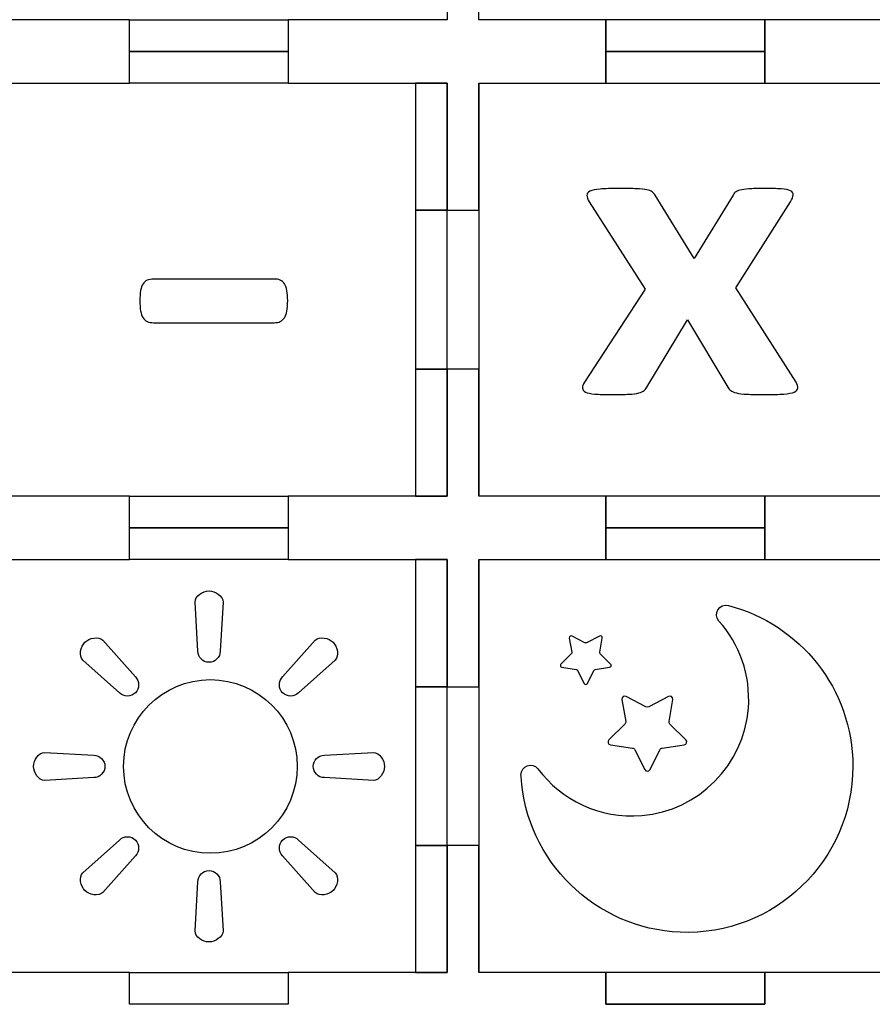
# Model space of a CAD drawing. Header units: millimetres. Extents: x -429 to 420, y -314 to 480.
# Tile 104 of 143: x 48 to 128, y 115 to 208. Entities that reach past the tile are written whole.
import ezdxf

# ---------------------------------------------------------------- set-up
doc = ezdxf.new("R2010")
doc.units = ezdxf.units.MM
doc.header["$MEASUREMENT"] = 0
doc.layers.add('Layer 1', color=7, linetype='Continuous')

msp = doc.modelspace()

# ---------------------------------------------------------------- linework, layer by layer
at = {"layer": 'Layer 1', "color": 114}
for points in [[(103.013, 204.566), (118.013, 204.566), (118.013, 207.566), (103.013, 207.566), (103.013, 204.566)], [(103.013, 201.5661), (118.013, 201.5661), (118.013, 204.5661), (103.013, 204.5661), (103.013, 201.5661)], [(85.0129, 189.5662), (88.0129, 189.5662), (88.0129, 201.566), (85.0129, 201.566), (85.0129, 189.5662)], [(85.0129, 162.5663), (88.0129, 162.5663), (88.0129, 174.5661), (85.0129, 174.5661), (85.0129, 162.5663)], [(103.013, 159.5662), (118.013, 159.5662), (118.013, 162.5662), (103.013, 162.5662), (103.013, 159.5662)], [(103.013, 156.5661), (118.013, 156.5661), (118.013, 159.5661), (103.013, 159.5661), (103.013, 156.5661)], [(85.0129, 144.5664), (88.0129, 144.5664), (88.0129, 156.5662), (85.0129, 156.5662), (85.0129, 144.5664)], [(85.0129, 117.5662), (88.0129, 117.5662), (88.0129, 129.566), (85.0129, 129.566), (85.0129, 117.5662)], [(103.013, 114.5661), (118.013, 114.5661), (118.013, 117.5661), (103.013, 117.5661), (103.013, 114.5661)]]:
    msp.add_lwpolyline(points, close=True, dxfattribs=at)
msp.add_ellipse((65.6535, 137.0363), major_axis=(0, 8.2021), ratio=1, dxfattribs=at)
at = {"layer": 'Layer 1', "color": 7, "lineweight": 25}
for points, knots in [([(88.0129, 234.5663), (88.0129, 234.5663), (88.0129, 246.5662), (88.0129, 246.5662), (88.0129, 246.5662), (88.0129, 246.5662), (76.3424, 246.5662), (76.3424, 246.5662), (76.3424, 246.5662), (76.3424, 246.5662), (73.0129, 246.5662), (73.0129, 246.5662), (73.0129, 246.5662), (73.0129, 246.5662), (73.0129, 249.5663), (73.0129, 249.5663), (73.0129, 249.5663), (73.0129, 249.5663), (73.0129, 249.5663), (73.0129, 249.5663), (73.0129, 249.5663), (73.0129, 249.5663), (58.0129, 249.5663), (58.0129, 249.5663), (58.0129, 249.5663), (58.0129, 249.5663), (58.0129, 249.5663), (58.0129, 249.5663), (58.0129, 249.5663), (58.0129, 249.5663), (58.0129, 246.5662), (58.0129, 246.5662), (58.0129, 246.5662), (58.0129, 246.5662), (54.6127, 246.5662), (54.6127, 246.5662), (54.6127, 246.5662), (54.6127, 246.5662), (43.0129, 246.5662), (43.0129, 246.5662), (43.0129, 246.5662), (43.0129, 246.5662), (43.0129, 234.5663), (43.0129, 234.5663), (43.0129, 234.5663), (43.0129, 234.5663), (46.013, 234.5663), (46.013, 234.5663), (46.013, 234.5663), (46.013, 234.5663), (46.013, 219.5662), (46.013, 219.5662), (46.013, 219.5662), (46.013, 219.5662), (43.0129, 219.5662), (43.0129, 219.5662), (43.0129, 219.5662), (43.0129, 219.5662), (43.0129, 207.5661), (43.0129, 207.5661), (43.0129, 207.5661), (43.0129, 207.5661), (54.6127, 207.5661), (54.6127, 207.5661), (54.6127, 207.5661), (54.6127, 207.5661), (58.0129, 207.5661), (58.0129, 207.5661), (58.0129, 207.5661), (58.0129, 207.5661), (58.0129, 204.5662), (58.0129, 204.5662), (58.0129, 204.5662), (58.0129, 204.5662), (58.0129, 204.5662), (58.0129, 204.5662), (58.0129, 204.5662), (58.0129, 204.5662), (73.0129, 204.5662), (73.0129, 204.5662), (73.0129, 204.5662), (73.0129, 204.5662), (73.0129, 204.5662), (73.0129, 204.5662), (73.0129, 204.5662), (73.0129, 204.5662), (73.0129, 207.5661), (73.0129, 207.5661), (73.0129, 207.5661), (73.0129, 207.5661), (76.3424, 207.5661), (76.3424, 207.5661), (76.3424, 207.5661), (76.3424, 207.5661), (88.0129, 207.5661), (88.0129, 207.5661), (88.0129, 207.5661), (88.0129, 207.5661), (88.0129, 219.5662), (88.0129, 219.5662), (88.0129, 219.5662), (88.0129, 219.5662), (85.0128, 219.5662), (85.0128, 219.5662), (85.0128, 219.5662), (85.0128, 219.5662), (85.0128, 234.5663), (85.0128, 234.5663), (85.0128, 234.5663), (85.0128, 234.5663), (88.0129, 234.5663), (88.0129, 234.5663)], [0, 0, 0, 0, 0.0344828, 0.0344828, 0.0344828, 0.0344828, 0.0689655, 0.0689655, 0.0689655, 0.0689655, 0.1034483, 0.1034483, 0.1034483, 0.1034483, 0.137931, 0.137931, 0.137931, 0.137931, 0.1724138, 0.1724138, 0.1724138, 0.1724138, 0.2068966, 0.2068966, 0.2068966, 0.2068966, 0.2413793, 0.2413793, 0.2413793, 0.2413793, 0.2758621, 0.2758621, 0.2758621, 0.2758621, 0.3103448, 0.3103448, 0.3103448, 0.3103448, 0.3448276, 0.3448276, 0.3448276, 0.3448276, 0.3793103, 0.3793103, 0.3793103, 0.3793103, 0.4137931, 0.4137931, 0.4137931, 0.4137931, 0.4482759, 0.4482759, 0.4482759, 0.4482759, 0.4827586, 0.4827586, 0.4827586, 0.4827586, 0.5172414, 0.5172414, 0.5172414, 0.5172414, 0.5517241, 0.5517241, 0.5517241, 0.5517241, 0.5862069, 0.5862069, 0.5862069, 0.5862069, 0.6206897, 0.6206897, 0.6206897, 0.6206897, 0.6551724, 0.6551724, 0.6551724, 0.6551724, 0.6896552, 0.6896552, 0.6896552, 0.6896552, 0.7241379, 0.7241379, 0.7241379, 0.7241379, 0.7586207, 0.7586207, 0.7586207, 0.7586207, 0.7931034, 0.7931034, 0.7931034, 0.7931034, 0.8275862, 0.8275862, 0.8275862, 0.8275862, 0.862069, 0.862069, 0.862069, 0.862069, 0.8965517, 0.8965517, 0.8965517, 0.8965517, 0.9310345, 0.9310345, 0.9310345, 0.9310345, 1, 1, 1, 1]), ([(130.0129, 246.5662), (130.0129, 246.5662), (118.013, 246.5662), (118.013, 246.5662), (118.013, 246.5662), (118.013, 246.5662), (118.013, 249.5663), (118.013, 249.5663), (118.013, 249.5663), (118.013, 249.5663), (103.013, 249.5663), (103.013, 249.5663), (103.013, 249.5663), (103.013, 249.5663), (103.013, 246.5662), (103.013, 246.5662), (103.013, 246.5662), (103.013, 246.5662), (91.0128, 246.5662), (91.0128, 246.5662), (91.0128, 246.5662), (91.0128, 246.5662), (91.0128, 234.5663), (91.0128, 234.5663), (91.0128, 234.5663), (91.0128, 234.5663), (88.0129, 234.5663), (88.0129, 234.5663), (88.0129, 234.5663), (88.0129, 234.5663), (88.0129, 219.5662), (88.0129, 219.5662), (88.0129, 219.5662), (88.0129, 219.5662), (91.0128, 219.5662), (91.0128, 219.5662), (91.0128, 219.5662), (91.0128, 219.5662), (91.0128, 207.5661), (91.0128, 207.5661), (91.0128, 207.5661), (91.0128, 207.5661), (103.013, 207.5661), (103.013, 207.5661), (103.013, 207.5661), (103.013, 207.5661), (103.013, 204.5662), (103.013, 204.5662), (103.013, 204.5662), (103.013, 204.5662), (118.013, 204.5662), (118.013, 204.5662), (118.013, 204.5662), (118.013, 204.5662), (118.013, 207.5661), (118.013, 207.5661), (118.013, 207.5661), (118.013, 207.5661), (130.0129, 207.5661), (130.0129, 207.5661), (130.0129, 207.5661), (130.0129, 207.5661), (130.0129, 219.5662), (130.0129, 219.5662), (130.0129, 219.5662), (130.0129, 219.5662), (133.0127, 219.5662), (133.0127, 219.5662), (133.0127, 219.5662), (133.0127, 219.5662), (133.0127, 234.5663), (133.0127, 234.5663), (133.0127, 234.5663), (133.0127, 234.5663), (130.0129, 234.5663), (130.0129, 234.5663), (130.0129, 234.5663), (130.0129, 234.5663), (130.0129, 246.5662), (130.0129, 246.5662)], [0, 0, 0, 0, 0.047619, 0.047619, 0.047619, 0.047619, 0.0952381, 0.0952381, 0.0952381, 0.0952381, 0.1428571, 0.1428571, 0.1428571, 0.1428571, 0.1904762, 0.1904762, 0.1904762, 0.1904762, 0.2380952, 0.2380952, 0.2380952, 0.2380952, 0.2857143, 0.2857143, 0.2857143, 0.2857143, 0.3333333, 0.3333333, 0.3333333, 0.3333333, 0.3809524, 0.3809524, 0.3809524, 0.3809524, 0.4285714, 0.4285714, 0.4285714, 0.4285714, 0.4761905, 0.4761905, 0.4761905, 0.4761905, 0.5238095, 0.5238095, 0.5238095, 0.5238095, 0.5714286, 0.5714286, 0.5714286, 0.5714286, 0.6190476, 0.6190476, 0.6190476, 0.6190476, 0.6666667, 0.6666667, 0.6666667, 0.6666667, 0.7142857, 0.7142857, 0.7142857, 0.7142857, 0.7619048, 0.7619048, 0.7619048, 0.7619048, 0.8095238, 0.8095238, 0.8095238, 0.8095238, 0.8571429, 0.8571429, 0.8571429, 0.8571429, 0.9047619, 0.9047619, 0.9047619, 0.9047619, 1, 1, 1, 1]), ([(88.0129, 189.5662), (88.0129, 189.5662), (88.0129, 201.5661), (88.0129, 201.5661), (88.0129, 201.5661), (88.0129, 201.5661), (76.3424, 201.5661), (76.3424, 201.5661), (76.3424, 201.5661), (76.3424, 201.5661), (73.0129, 201.5661), (73.0129, 201.5661), (73.0129, 201.5661), (73.0129, 201.5661), (73.0129, 204.5662), (73.0129, 204.5662), (73.0129, 204.5662), (73.0129, 204.5662), (73.0129, 204.5662), (73.0129, 204.5662), (73.0129, 204.5662), (73.0129, 204.5662), (58.0129, 204.5662), (58.0129, 204.5662), (58.0129, 204.5662), (58.0129, 204.5662), (58.0129, 204.5662), (58.0129, 204.5662), (58.0129, 204.5662), (58.0129, 204.5662), (58.0129, 201.5661), (58.0129, 201.5661), (58.0129, 201.5661), (58.0129, 201.5661), (54.6127, 201.5661), (54.6127, 201.5661), (54.6127, 201.5661), (54.6127, 201.5661), (43.0129, 201.5661), (43.0129, 201.5661), (43.0129, 201.5661), (43.0129, 201.5661), (43.0129, 189.5662), (43.0129, 189.5662), (43.0129, 189.5662), (43.0129, 189.5662), (46.013, 189.5662), (46.013, 189.5662), (46.013, 189.5662), (46.013, 189.5662), (46.013, 174.5662), (46.013, 174.5662), (46.013, 174.5662), (46.013, 174.5662), (43.0129, 174.5662), (43.0129, 174.5662), (43.0129, 174.5662), (43.0129, 174.5662), (43.0129, 162.5663), (43.0129, 162.5663), (43.0129, 162.5663), (43.0129, 162.5663), (54.6127, 162.5663), (54.6127, 162.5663), (54.6127, 162.5663), (54.6127, 162.5663), (58.0129, 162.5663), (58.0129, 162.5663), (58.0129, 162.5663), (58.0129, 162.5663), (58.0129, 159.5661), (58.0129, 159.5661), (58.0129, 159.5661), (58.0129, 159.5661), (58.0129, 159.5661), (58.0129, 159.5661), (58.0129, 159.5661), (58.0129, 159.5661), (73.0129, 159.5661), (73.0129, 159.5661), (73.0129, 159.5661), (73.0129, 159.5661), (73.0129, 159.5661), (73.0129, 159.5661), (73.0129, 159.5661), (73.0129, 159.5661), (73.0129, 162.5663), (73.0129, 162.5663), (73.0129, 162.5663), (73.0129, 162.5663), (76.3424, 162.5663), (76.3424, 162.5663), (76.3424, 162.5663), (76.3424, 162.5663), (88.0129, 162.5663), (88.0129, 162.5663), (88.0129, 162.5663), (88.0129, 162.5663), (88.0129, 174.5662), (88.0129, 174.5662), (88.0129, 174.5662), (88.0129, 174.5662), (85.0128, 174.5662), (85.0128, 174.5662), (85.0128, 174.5662), (85.0128, 174.5662), (85.0128, 189.5662), (85.0128, 189.5662), (85.0128, 189.5662), (85.0128, 189.5662), (88.0129, 189.5662), (88.0129, 189.5662)], [0, 0, 0, 0, 0.0344828, 0.0344828, 0.0344828, 0.0344828, 0.0689655, 0.0689655, 0.0689655, 0.0689655, 0.1034483, 0.1034483, 0.1034483, 0.1034483, 0.137931, 0.137931, 0.137931, 0.137931, 0.1724138, 0.1724138, 0.1724138, 0.1724138, 0.2068966, 0.2068966, 0.2068966, 0.2068966, 0.2413793, 0.2413793, 0.2413793, 0.2413793, 0.2758621, 0.2758621, 0.2758621, 0.2758621, 0.3103448, 0.3103448, 0.3103448, 0.3103448, 0.3448276, 0.3448276, 0.3448276, 0.3448276, 0.3793103, 0.3793103, 0.3793103, 0.3793103, 0.4137931, 0.4137931, 0.4137931, 0.4137931, 0.4482759, 0.4482759, 0.4482759, 0.4482759, 0.4827586, 0.4827586, 0.4827586, 0.4827586, 0.5172414, 0.5172414, 0.5172414, 0.5172414, 0.5517241, 0.5517241, 0.5517241, 0.5517241, 0.5862069, 0.5862069, 0.5862069, 0.5862069, 0.6206897, 0.6206897, 0.6206897, 0.6206897, 0.6551724, 0.6551724, 0.6551724, 0.6551724, 0.6896552, 0.6896552, 0.6896552, 0.6896552, 0.7241379, 0.7241379, 0.7241379, 0.7241379, 0.7586207, 0.7586207, 0.7586207, 0.7586207, 0.7931034, 0.7931034, 0.7931034, 0.7931034, 0.8275862, 0.8275862, 0.8275862, 0.8275862, 0.862069, 0.862069, 0.862069, 0.862069, 0.8965517, 0.8965517, 0.8965517, 0.8965517, 0.9310345, 0.9310345, 0.9310345, 0.9310345, 1, 1, 1, 1]), ([(130.0129, 201.5661), (130.0129, 201.5661), (118.013, 201.5661), (118.013, 201.5661), (118.013, 201.5661), (118.013, 201.5661), (118.013, 204.5662), (118.013, 204.5662), (118.013, 204.5662), (118.013, 204.5662), (103.013, 204.5662), (103.013, 204.5662), (103.013, 204.5662), (103.013, 204.5662), (103.013, 201.5661), (103.013, 201.5661), (103.013, 201.5661), (103.013, 201.5661), (91.0128, 201.5661), (91.0128, 201.5661), (91.0128, 201.5661), (91.0128, 201.5661), (91.0128, 189.5662), (91.0128, 189.5662), (91.0128, 189.5662), (91.0128, 189.5662), (88.0129, 189.5662), (88.0129, 189.5662), (88.0129, 189.5662), (88.0129, 189.5662), (88.0129, 174.5662), (88.0129, 174.5662), (88.0129, 174.5662), (88.0129, 174.5662), (91.0128, 174.5662), (91.0128, 174.5662), (91.0128, 174.5662), (91.0128, 174.5662), (91.0128, 162.5663), (91.0128, 162.5663), (91.0128, 162.5663), (91.0128, 162.5663), (103.013, 162.5663), (103.013, 162.5663), (103.013, 162.5663), (103.013, 162.5663), (103.013, 159.5661), (103.013, 159.5661), (103.013, 159.5661), (103.013, 159.5661), (118.013, 159.5661), (118.013, 159.5661), (118.013, 159.5661), (118.013, 159.5661), (118.013, 162.5663), (118.013, 162.5663), (118.013, 162.5663), (118.013, 162.5663), (130.0129, 162.5663), (130.0129, 162.5663), (130.0129, 162.5663), (130.0129, 162.5663), (130.0129, 174.5662), (130.0129, 174.5662), (130.0129, 174.5662), (130.0129, 174.5662), (133.0127, 174.5662), (133.0127, 174.5662), (133.0127, 174.5662), (133.0127, 174.5662), (133.0127, 189.5662), (133.0127, 189.5662), (133.0127, 189.5662), (133.0127, 189.5662), (130.0129, 189.5662), (130.0129, 189.5662), (130.0129, 189.5662), (130.0129, 189.5662), (130.0129, 201.5661), (130.0129, 201.5661)], [0, 0, 0, 0, 0.047619, 0.047619, 0.047619, 0.047619, 0.0952381, 0.0952381, 0.0952381, 0.0952381, 0.1428571, 0.1428571, 0.1428571, 0.1428571, 0.1904762, 0.1904762, 0.1904762, 0.1904762, 0.2380952, 0.2380952, 0.2380952, 0.2380952, 0.2857143, 0.2857143, 0.2857143, 0.2857143, 0.3333333, 0.3333333, 0.3333333, 0.3333333, 0.3809524, 0.3809524, 0.3809524, 0.3809524, 0.4285714, 0.4285714, 0.4285714, 0.4285714, 0.4761905, 0.4761905, 0.4761905, 0.4761905, 0.5238095, 0.5238095, 0.5238095, 0.5238095, 0.5714286, 0.5714286, 0.5714286, 0.5714286, 0.6190476, 0.6190476, 0.6190476, 0.6190476, 0.6666667, 0.6666667, 0.6666667, 0.6666667, 0.7142857, 0.7142857, 0.7142857, 0.7142857, 0.7619048, 0.7619048, 0.7619048, 0.7619048, 0.8095238, 0.8095238, 0.8095238, 0.8095238, 0.8571429, 0.8571429, 0.8571429, 0.8571429, 0.9047619, 0.9047619, 0.9047619, 0.9047619, 1, 1, 1, 1]), ([(88.0129, 144.5661), (88.0129, 144.5661), (88.0129, 156.5663), (88.0129, 156.5663), (88.0129, 156.5663), (88.0129, 156.5663), (76.3424, 156.5663), (76.3424, 156.5663), (76.3424, 156.5663), (76.3424, 156.5663), (73.0129, 156.5663), (73.0129, 156.5663), (73.0129, 156.5663), (73.0129, 156.5663), (73.0129, 159.5661), (73.0129, 159.5661), (73.0129, 159.5661), (73.0129, 159.5661), (73.0129, 159.5661), (73.0129, 159.5661), (73.0129, 159.5661), (73.0129, 159.5661), (58.0129, 159.5661), (58.0129, 159.5661), (58.0129, 159.5661), (58.0129, 159.5661), (58.0129, 159.5661), (58.0129, 159.5661), (58.0129, 159.5661), (58.0129, 159.5661), (58.0129, 156.5663), (58.0129, 156.5663), (58.0129, 156.5663), (58.0129, 156.5663), (54.6127, 156.5663), (54.6127, 156.5663), (54.6127, 156.5663), (54.6127, 156.5663), (43.0129, 156.5663), (43.0129, 156.5663), (43.0129, 156.5663), (43.0129, 156.5663), (43.0129, 144.5661), (43.0129, 144.5661), (43.0129, 144.5661), (43.0129, 144.5661), (46.013, 144.5661), (46.013, 144.5661), (46.013, 144.5661), (46.013, 144.5661), (46.013, 129.5661), (46.013, 129.5661), (46.013, 129.5661), (46.013, 129.5661), (43.0129, 129.5661), (43.0129, 129.5661), (43.0129, 129.5661), (43.0129, 129.5661), (43.0129, 117.5662), (43.0129, 117.5662), (43.0129, 117.5662), (43.0129, 117.5662), (54.6127, 117.5662), (54.6127, 117.5662), (54.6127, 117.5662), (54.6127, 117.5662), (58.0129, 117.5662), (58.0129, 117.5662), (58.0129, 117.5662), (58.0129, 117.5662), (58.0129, 114.5663), (58.0129, 114.5663), (58.0129, 114.5663), (58.0129, 114.5663), (58.0129, 114.5663), (58.0129, 114.5663), (58.0129, 114.5663), (58.0129, 114.5663), (73.0129, 114.5663), (73.0129, 114.5663), (73.0129, 114.5663), (73.0129, 114.5663), (73.0129, 114.5663), (73.0129, 114.5663), (73.0129, 114.5663), (73.0129, 114.5663), (73.0129, 117.5662), (73.0129, 117.5662), (73.0129, 117.5662), (73.0129, 117.5662), (76.3424, 117.5662), (76.3424, 117.5662), (76.3424, 117.5662), (76.3424, 117.5662), (88.0129, 117.5662), (88.0129, 117.5662), (88.0129, 117.5662), (88.0129, 117.5662), (88.0129, 129.5661), (88.0129, 129.5661), (88.0129, 129.5661), (88.0129, 129.5661), (85.0128, 129.5661), (85.0128, 129.5661), (85.0128, 129.5661), (85.0128, 129.5661), (85.0128, 144.5661), (85.0128, 144.5661), (85.0128, 144.5661), (85.0128, 144.5661), (88.0129, 144.5661), (88.0129, 144.5661)], [0, 0, 0, 0, 0.0344828, 0.0344828, 0.0344828, 0.0344828, 0.0689655, 0.0689655, 0.0689655, 0.0689655, 0.1034483, 0.1034483, 0.1034483, 0.1034483, 0.137931, 0.137931, 0.137931, 0.137931, 0.1724138, 0.1724138, 0.1724138, 0.1724138, 0.2068966, 0.2068966, 0.2068966, 0.2068966, 0.2413793, 0.2413793, 0.2413793, 0.2413793, 0.2758621, 0.2758621, 0.2758621, 0.2758621, 0.3103448, 0.3103448, 0.3103448, 0.3103448, 0.3448276, 0.3448276, 0.3448276, 0.3448276, 0.3793103, 0.3793103, 0.3793103, 0.3793103, 0.4137931, 0.4137931, 0.4137931, 0.4137931, 0.4482759, 0.4482759, 0.4482759, 0.4482759, 0.4827586, 0.4827586, 0.4827586, 0.4827586, 0.5172414, 0.5172414, 0.5172414, 0.5172414, 0.5517241, 0.5517241, 0.5517241, 0.5517241, 0.5862069, 0.5862069, 0.5862069, 0.5862069, 0.6206897, 0.6206897, 0.6206897, 0.6206897, 0.6551724, 0.6551724, 0.6551724, 0.6551724, 0.6896552, 0.6896552, 0.6896552, 0.6896552, 0.7241379, 0.7241379, 0.7241379, 0.7241379, 0.7586207, 0.7586207, 0.7586207, 0.7586207, 0.7931034, 0.7931034, 0.7931034, 0.7931034, 0.8275862, 0.8275862, 0.8275862, 0.8275862, 0.862069, 0.862069, 0.862069, 0.862069, 0.8965517, 0.8965517, 0.8965517, 0.8965517, 0.9310345, 0.9310345, 0.9310345, 0.9310345, 1, 1, 1, 1]), ([(130.0129, 156.5663), (130.0129, 156.5663), (118.013, 156.5663), (118.013, 156.5663), (118.013, 156.5663), (118.013, 156.5663), (118.013, 159.5661), (118.013, 159.5661), (118.013, 159.5661), (118.013, 159.5661), (103.013, 159.5661), (103.013, 159.5661), (103.013, 159.5661), (103.013, 159.5661), (103.013, 156.5663), (103.013, 156.5663), (103.013, 156.5663), (103.013, 156.5663), (91.0128, 156.5663), (91.0128, 156.5663), (91.0128, 156.5663), (91.0128, 156.5663), (91.0128, 144.5661), (91.0128, 144.5661), (91.0128, 144.5661), (91.0128, 144.5661), (88.0129, 144.5661), (88.0129, 144.5661), (88.0129, 144.5661), (88.0129, 144.5661), (88.0129, 129.5661), (88.0129, 129.5661), (88.0129, 129.5661), (88.0129, 129.5661), (91.0128, 129.5661), (91.0128, 129.5661), (91.0128, 129.5661), (91.0128, 129.5661), (91.0128, 117.5662), (91.0128, 117.5662), (91.0128, 117.5662), (91.0128, 117.5662), (103.013, 117.5662), (103.013, 117.5662), (103.013, 117.5662), (103.013, 117.5662), (103.013, 114.5663), (103.013, 114.5663), (103.013, 114.5663), (103.013, 114.5663), (118.013, 114.5663), (118.013, 114.5663), (118.013, 114.5663), (118.013, 114.5663), (118.013, 117.5662), (118.013, 117.5662), (118.013, 117.5662), (118.013, 117.5662), (130.0129, 117.5662), (130.0129, 117.5662), (130.0129, 117.5662), (130.0129, 117.5662), (130.0129, 129.5661), (130.0129, 129.5661), (130.0129, 129.5661), (130.0129, 129.5661), (133.0127, 129.5661), (133.0127, 129.5661), (133.0127, 129.5661), (133.0127, 129.5661), (133.0127, 144.5661), (133.0127, 144.5661), (133.0127, 144.5661), (133.0127, 144.5661), (130.0129, 144.5661), (130.0129, 144.5661), (130.0129, 144.5661), (130.0129, 144.5661), (130.0129, 156.5663), (130.0129, 156.5663)], [0, 0, 0, 0, 0.047619, 0.047619, 0.047619, 0.047619, 0.0952381, 0.0952381, 0.0952381, 0.0952381, 0.1428571, 0.1428571, 0.1428571, 0.1428571, 0.1904762, 0.1904762, 0.1904762, 0.1904762, 0.2380952, 0.2380952, 0.2380952, 0.2380952, 0.2857143, 0.2857143, 0.2857143, 0.2857143, 0.3333333, 0.3333333, 0.3333333, 0.3333333, 0.3809524, 0.3809524, 0.3809524, 0.3809524, 0.4285714, 0.4285714, 0.4285714, 0.4285714, 0.4761905, 0.4761905, 0.4761905, 0.4761905, 0.5238095, 0.5238095, 0.5238095, 0.5238095, 0.5714286, 0.5714286, 0.5714286, 0.5714286, 0.6190476, 0.6190476, 0.6190476, 0.6190476, 0.6666667, 0.6666667, 0.6666667, 0.6666667, 0.7142857, 0.7142857, 0.7142857, 0.7142857, 0.7619048, 0.7619048, 0.7619048, 0.7619048, 0.8095238, 0.8095238, 0.8095238, 0.8095238, 0.8571429, 0.8571429, 0.8571429, 0.8571429, 0.9047619, 0.9047619, 0.9047619, 0.9047619, 1, 1, 1, 1])]:
    msp.add_open_spline(points, degree=3, knots=knots, dxfattribs=at)
at = {"layer": 'Layer 1', "color": 114}
for points, knots in [([(73.0129, 204.5662), (73.0129, 204.5662), (73.0129, 204.5662), (73.0129, 204.5662), (73.0129, 204.5662), (73.0129, 204.5662), (73.0129, 207.5661), (73.0129, 207.5661), (73.0129, 207.5661), (73.0129, 207.5661), (58.0129, 207.5661), (58.0129, 207.5661), (58.0129, 207.5661), (58.0129, 207.5661), (58.0129, 204.5662), (58.0129, 204.5662), (58.0129, 204.5662), (58.0129, 204.5662), (58.0129, 204.5662), (58.0129, 204.5662), (58.0129, 204.5662), (58.0129, 204.5662), (73.0129, 204.5662), (73.0129, 204.5662)], [0, 0, 0, 0, 0.1428571, 0.1428571, 0.1428571, 0.1428571, 0.2857143, 0.2857143, 0.2857143, 0.2857143, 0.4285714, 0.4285714, 0.4285714, 0.4285714, 0.5714286, 0.5714286, 0.5714286, 0.5714286, 0.7142857, 0.7142857, 0.7142857, 0.7142857, 1, 1, 1, 1]), ([(58.0129, 204.5662), (58.0129, 204.5662), (58.0129, 204.5662), (58.0129, 204.5662), (58.0129, 204.5662), (58.0129, 204.5662), (58.0129, 201.5661), (58.0129, 201.5661), (58.0129, 201.5661), (58.0129, 201.5661), (73.0129, 201.5661), (73.0129, 201.5661), (73.0129, 201.5661), (73.0129, 201.5661), (73.0129, 204.5662), (73.0129, 204.5662), (73.0129, 204.5662), (73.0129, 204.5662), (73.0129, 204.5662), (73.0129, 204.5662), (73.0129, 204.5662), (73.0129, 204.5662), (58.0129, 204.5662), (58.0129, 204.5662)], [0, 0, 0, 0, 0.1428571, 0.1428571, 0.1428571, 0.1428571, 0.2857143, 0.2857143, 0.2857143, 0.2857143, 0.4285714, 0.4285714, 0.4285714, 0.4285714, 0.5714286, 0.5714286, 0.5714286, 0.5714286, 0.7142857, 0.7142857, 0.7142857, 0.7142857, 1, 1, 1, 1]), ([(91.0128, 189.5662), (91.0128, 189.5662), (88.0129, 189.5662), (88.0129, 189.5662), (88.0129, 189.5662), (88.0129, 189.5662), (88.0129, 174.5662), (88.0129, 174.5662), (88.0129, 174.5662), (88.0129, 174.5662), (91.0128, 174.5662), (91.0128, 174.5662), (91.0128, 174.5662), (91.0128, 174.5662), (91.0128, 162.5663), (91.0128, 162.5663), (91.0128, 162.5663), (91.0128, 162.5663), (91.0131, 162.5663), (91.0131, 162.5663), (91.0131, 162.5663), (91.0131, 162.5663), (91.0131, 201.5661), (91.0131, 201.5661), (91.0131, 201.5661), (91.0131, 201.5661), (91.0128, 201.5661), (91.0128, 201.5661), (91.0128, 201.5661), (91.0128, 201.5661), (91.0128, 189.5662), (91.0128, 189.5662)], [0, 0, 0, 0, 0.1111111, 0.1111111, 0.1111111, 0.1111111, 0.2222222, 0.2222222, 0.2222222, 0.2222222, 0.3333333, 0.3333333, 0.3333333, 0.3333333, 0.4444444, 0.4444444, 0.4444444, 0.4444444, 0.5555556, 0.5555556, 0.5555556, 0.5555556, 0.6666667, 0.6666667, 0.6666667, 0.6666667, 0.7777778, 0.7777778, 0.7777778, 0.7777778, 1, 1, 1, 1]), ([(120.9705, 173.32), (121.0943, 173.093), (121.1525, 172.9062), (121.1446, 172.7593), (121.1446, 172.7593), (121.1367, 172.6122), (121.0245, 172.4921), (120.808, 172.3989), (120.808, 172.3989), (120.591, 172.3052), (120.2582, 172.242), (119.8092, 172.2087), (119.8092, 172.2087), (119.3599, 172.1754), (118.7641, 172.1587), (118.0206, 172.1587), (118.0206, 172.1587), (117.3237, 172.1587), (116.7622, 172.1688), (116.3365, 172.1886), (116.3365, 172.1886), (115.9105, 172.2087), (115.5777, 172.2489), (115.3377, 172.3087), (115.3377, 172.3087), (115.0975, 172.369), (114.9197, 172.4421), (114.8035, 172.5291), (114.8035, 172.5291), (114.6873, 172.6156), (114.5982, 172.7257), (114.5363, 172.8593), (114.5363, 172.8593), (114.5363, 172.8593), (110.7035, 179.2072), (110.7035, 179.2072), (110.7035, 179.2072), (110.7035, 179.2072), (106.871, 172.8593), (106.871, 172.8593), (106.871, 172.8593), (106.8091, 172.7257), (106.7236, 172.6156), (106.6154, 172.5291), (106.6154, 172.5291), (106.5069, 172.4421), (106.3402, 172.369), (106.1159, 172.3087), (106.1159, 172.3087), (105.8913, 172.2486), (105.5777, 172.2087), (105.175, 172.1886), (105.175, 172.1886), (104.7723, 172.1688), (104.2458, 172.1587), (103.5954, 172.1587), (103.5954, 172.1587), (102.9138, 172.1587), (102.372, 172.1754), (101.9693, 172.2087), (101.9693, 172.2087), (101.5666, 172.242), (101.2724, 172.3053), (101.0866, 172.3989), (101.0866, 172.3989), (100.9009, 172.4923), (100.8038, 172.6124), (100.7961, 172.7593), (100.7961, 172.7593), (100.7882, 172.9061), (100.8543, 173.0929), (100.9935, 173.32), (100.9935, 173.32), (100.9935, 173.32), (106.731, 182.1108), (106.731, 182.1108), (106.731, 182.1108), (106.731, 182.1108), (101.4348, 190.361), (101.4348, 190.361), (101.4348, 190.361), (101.2956, 190.6012), (101.2218, 190.8047), (101.2141, 190.9719), (101.2141, 190.9719), (101.2062, 191.1386), (101.303, 191.2688), (101.5046, 191.3624), (101.5046, 191.3624), (101.7057, 191.4558), (102.0274, 191.5225), (102.4687, 191.5627), (102.4687, 191.5627), (102.91, 191.6029), (103.5101, 191.623), (104.2689, 191.623), (104.2689, 191.623), (104.9502, 191.623), (105.496, 191.6129), (105.9064, 191.5931), (105.9064, 191.5931), (106.3165, 191.573), (106.6382, 191.5431), (106.8705, 191.5029), (106.8705, 191.5029), (107.1028, 191.4627), (107.2729, 191.3992), (107.3817, 191.3127), (107.3817, 191.3127), (107.4897, 191.2257), (107.5828, 191.1156), (107.6603, 190.9822), (107.6603, 190.9822), (107.6603, 190.9822), (111.3539, 185.0148), (111.3539, 185.0148), (111.3539, 185.0148), (111.3539, 185.0148), (115.0239, 190.9822), (115.0239, 190.9822), (115.0239, 190.9822), (115.0705, 191.0888), (115.1398, 191.1825), (115.2329, 191.2627), (115.2329, 191.2627), (115.3258, 191.3429), (115.4726, 191.4095), (115.6742, 191.463), (115.6742, 191.463), (115.8753, 191.5162), (116.1505, 191.5564), (116.4986, 191.5831), (116.4986, 191.5831), (116.8471, 191.6098), (117.3233, 191.6231), (117.9271, 191.6231), (117.9271, 191.6231), (118.6084, 191.6231), (119.1542, 191.6096), (119.5646, 191.5831), (119.5646, 191.5831), (119.9747, 191.5561), (120.2692, 191.4961), (120.4473, 191.4027), (120.4473, 191.4027), (120.6254, 191.309), (120.7106, 191.1789), (120.7029, 191.0122), (120.7029, 191.0122), (120.695, 190.845), (120.6061, 190.6283), (120.4357, 190.3613), (120.4357, 190.3613), (120.4357, 190.3613), (115.2792, 182.2516), (115.2792, 182.2516), (115.2792, 182.2516), (115.2792, 182.2516), (120.9705, 173.32), (120.9705, 173.32)], [0, 0, 0, 0, 0.0243902, 0.0243902, 0.0243902, 0.0243902, 0.0487805, 0.0487805, 0.0487805, 0.0487805, 0.0731707, 0.0731707, 0.0731707, 0.0731707, 0.097561, 0.097561, 0.097561, 0.097561, 0.1219512, 0.1219512, 0.1219512, 0.1219512, 0.1463415, 0.1463415, 0.1463415, 0.1463415, 0.1707317, 0.1707317, 0.1707317, 0.1707317, 0.195122, 0.195122, 0.195122, 0.195122, 0.2195122, 0.2195122, 0.2195122, 0.2195122, 0.2439024, 0.2439024, 0.2439024, 0.2439024, 0.2682927, 0.2682927, 0.2682927, 0.2682927, 0.2926829, 0.2926829, 0.2926829, 0.2926829, 0.3170732, 0.3170732, 0.3170732, 0.3170732, 0.3414634, 0.3414634, 0.3414634, 0.3414634, 0.3658537, 0.3658537, 0.3658537, 0.3658537, 0.3902439, 0.3902439, 0.3902439, 0.3902439, 0.4146341, 0.4146341, 0.4146341, 0.4146341, 0.4390244, 0.4390244, 0.4390244, 0.4390244, 0.4634146, 0.4634146, 0.4634146, 0.4634146, 0.4878049, 0.4878049, 0.4878049, 0.4878049, 0.5121951, 0.5121951, 0.5121951, 0.5121951, 0.5365854, 0.5365854, 0.5365854, 0.5365854, 0.5609756, 0.5609756, 0.5609756, 0.5609756, 0.5853659, 0.5853659, 0.5853659, 0.5853659, 0.6097561, 0.6097561, 0.6097561, 0.6097561, 0.6341463, 0.6341463, 0.6341463, 0.6341463, 0.6585366, 0.6585366, 0.6585366, 0.6585366, 0.6829268, 0.6829268, 0.6829268, 0.6829268, 0.7073171, 0.7073171, 0.7073171, 0.7073171, 0.7317073, 0.7317073, 0.7317073, 0.7317073, 0.7560976, 0.7560976, 0.7560976, 0.7560976, 0.7804878, 0.7804878, 0.7804878, 0.7804878, 0.804878, 0.804878, 0.804878, 0.804878, 0.8292683, 0.8292683, 0.8292683, 0.8292683, 0.8536585, 0.8536585, 0.8536585, 0.8536585, 0.8780488, 0.8780488, 0.8780488, 0.8780488, 0.902439, 0.902439, 0.902439, 0.902439, 0.9268293, 0.9268293, 0.9268293, 0.9268293, 0.9512195, 0.9512195, 0.9512195, 0.9512195, 1, 1, 1, 1]), ([(72.9526, 181.0281), (72.9526, 180.2537), (72.8518, 179.7131), (72.6507, 179.4062), (72.6507, 179.4062), (72.4494, 179.099), (72.1295, 178.9456), (71.6905, 178.9456), (71.6905, 178.9456), (71.6905, 178.9456), (60.278, 178.9455), (60.278, 178.9455), (60.278, 178.9455), (59.8205, 178.9455), (59.4914, 179.1024), (59.2903, 179.4162), (59.2903, 179.4162), (59.089, 179.7297), (58.9887, 180.2671), (58.9887, 181.028), (58.9887, 181.028), (58.9887, 181.7754), (59.089, 182.3028), (59.2903, 182.6099), (59.2903, 182.6099), (59.4914, 182.9168), (59.8205, 183.0703), (60.278, 183.0703), (60.278, 183.0703), (60.278, 183.0703), (71.6905, 183.0704), (71.6905, 183.0704), (71.6905, 183.0704), (71.9101, 183.0704), (72.0972, 183.0371), (72.2527, 182.9704), (72.2527, 182.9704), (72.4077, 182.9035), (72.5408, 182.79), (72.6504, 182.6299), (72.6504, 182.6299), (72.76, 182.4698), (72.8377, 182.256), (72.8835, 181.9891), (72.8835, 181.9891), (72.9296, 181.7221), (72.9526, 181.4017), (72.9526, 181.0281)], [0, 0, 0, 0, 0.0769231, 0.0769231, 0.0769231, 0.0769231, 0.1538462, 0.1538462, 0.1538462, 0.1538462, 0.2307692, 0.2307692, 0.2307692, 0.2307692, 0.3076923, 0.3076923, 0.3076923, 0.3076923, 0.3846154, 0.3846154, 0.3846154, 0.3846154, 0.4615385, 0.4615385, 0.4615385, 0.4615385, 0.5384615, 0.5384615, 0.5384615, 0.5384615, 0.6153846, 0.6153846, 0.6153846, 0.6153846, 0.6923077, 0.6923077, 0.6923077, 0.6923077, 0.7692308, 0.7692308, 0.7692308, 0.7692308, 0.8461538, 0.8461538, 0.8461538, 0.8461538, 1, 1, 1, 1]), ([(73.0129, 159.5661), (73.0129, 159.5661), (73.0129, 159.5661), (73.0129, 159.5661), (73.0129, 159.5661), (73.0129, 159.5661), (73.0129, 162.5663), (73.0129, 162.5663), (73.0129, 162.5663), (73.0129, 162.5663), (58.0129, 162.5663), (58.0129, 162.5663), (58.0129, 162.5663), (58.0129, 162.5663), (58.0129, 159.5661), (58.0129, 159.5661), (58.0129, 159.5661), (58.0129, 159.5661), (58.0129, 159.5661), (58.0129, 159.5661), (58.0129, 159.5661), (58.0129, 159.5661), (73.0129, 159.5661), (73.0129, 159.5661)], [0, 0, 0, 0, 0.1428571, 0.1428571, 0.1428571, 0.1428571, 0.2857143, 0.2857143, 0.2857143, 0.2857143, 0.4285714, 0.4285714, 0.4285714, 0.4285714, 0.5714286, 0.5714286, 0.5714286, 0.5714286, 0.7142857, 0.7142857, 0.7142857, 0.7142857, 1, 1, 1, 1]), ([(58.0129, 159.5661), (58.0129, 159.5661), (58.0129, 159.5661), (58.0129, 159.5661), (58.0129, 159.5661), (58.0129, 159.5661), (58.0129, 156.5663), (58.0129, 156.5663), (58.0129, 156.5663), (58.0129, 156.5663), (73.0129, 156.5663), (73.0129, 156.5663), (73.0129, 156.5663), (73.0129, 156.5663), (73.0129, 159.5661), (73.0129, 159.5661), (73.0129, 159.5661), (73.0129, 159.5661), (73.0129, 159.5661), (73.0129, 159.5661), (73.0129, 159.5661), (73.0129, 159.5661), (58.0129, 159.5661), (58.0129, 159.5661)], [0, 0, 0, 0, 0.1428571, 0.1428571, 0.1428571, 0.1428571, 0.2857143, 0.2857143, 0.2857143, 0.2857143, 0.4285714, 0.4285714, 0.4285714, 0.4285714, 0.5714286, 0.5714286, 0.5714286, 0.5714286, 0.7142857, 0.7142857, 0.7142857, 0.7142857, 1, 1, 1, 1]), ([(91.0128, 144.5661), (91.0128, 144.5661), (88.0129, 144.5661), (88.0129, 144.5661), (88.0129, 144.5661), (88.0129, 144.5661), (88.0129, 129.5661), (88.0129, 129.5661), (88.0129, 129.5661), (88.0129, 129.5661), (91.0128, 129.5661), (91.0128, 129.5661), (91.0128, 129.5661), (91.0128, 129.5661), (91.0128, 117.5662), (91.0128, 117.5662), (91.0128, 117.5662), (91.0128, 117.5662), (91.0131, 117.5662), (91.0131, 117.5662), (91.0131, 117.5662), (91.0131, 117.5662), (91.0131, 156.5663), (91.0131, 156.5663), (91.0131, 156.5663), (91.0131, 156.5663), (91.0128, 156.5663), (91.0128, 156.5663), (91.0128, 156.5663), (91.0128, 156.5663), (91.0128, 144.5661), (91.0128, 144.5661)], [0, 0, 0, 0, 0.1111111, 0.1111111, 0.1111111, 0.1111111, 0.2222222, 0.2222222, 0.2222222, 0.2222222, 0.3333333, 0.3333333, 0.3333333, 0.3333333, 0.4444444, 0.4444444, 0.4444444, 0.4444444, 0.5555556, 0.5555556, 0.5555556, 0.5555556, 0.6666667, 0.6666667, 0.6666667, 0.6666667, 0.7777778, 0.7777778, 0.7777778, 0.7777778, 1, 1, 1, 1]), ([(65.5234, 146.8706), (66.1055, 146.8706), (66.5817, 147.3469), (66.5817, 147.9289), (66.5817, 147.9289), (66.5817, 147.9289), (66.8463, 152.5591), (66.8463, 152.5591), (66.8463, 152.5591), (66.8463, 153.1412), (66.1055, 153.6174), (65.5234, 153.6174), (65.5234, 153.6174), (64.9413, 153.6174), (64.2005, 153.1411), (64.2005, 152.5591), (64.2005, 152.5591), (64.2005, 152.5591), (64.4651, 147.9289), (64.4651, 147.9289), (64.4651, 147.9289), (64.465, 147.3469), (64.9413, 146.8706), (65.5234, 146.8706)], [0, 0, 0, 0, 0.1428571, 0.1428571, 0.1428571, 0.1428571, 0.2857143, 0.2857143, 0.2857143, 0.2857143, 0.4285714, 0.4285714, 0.4285714, 0.4285714, 0.5714286, 0.5714286, 0.5714286, 0.5714286, 0.7142857, 0.7142857, 0.7142857, 0.7142857, 1, 1, 1, 1]), ([(113.69, 150.7642), (115.6135, 148.6137), (116.7076, 145.7064), (116.4671, 142.5428), (116.4671, 142.5428), (116.0599, 137.1874), (111.7628, 132.8501), (106.4111, 132.3984), (106.4111, 132.3984), (102.3976, 132.0597), (98.7863, 133.869), (96.5966, 136.8024), (96.5966, 136.8024), (96.0733, 137.5035), (94.9461, 137.0879), (94.9916, 136.2142), (94.9916, 136.2142), (94.994, 136.1687), (94.9966, 136.1229), (94.9993, 136.0771), (94.9993, 136.0771), (95.483, 128.0941), (102.0227, 121.6925), (110.0141, 121.3747), (110.0141, 121.3747), (118.9673, 121.0188), (126.3376, 128.1716), (126.3376, 137.0457), (126.3376, 137.0457), (126.3376, 144.3508), (121.3431, 150.4884), (114.5824, 152.232), (114.5824, 152.232), (113.7183, 152.4552), (113.0952, 151.4291), (113.69, 150.7642)], [0, 0, 0, 0, 0.1, 0.1, 0.1, 0.1, 0.2, 0.2, 0.2, 0.2, 0.3, 0.3, 0.3, 0.3, 0.4, 0.4, 0.4, 0.4, 0.5, 0.5, 0.5, 0.5, 0.6, 0.6, 0.6, 0.6, 0.7, 0.7, 0.7, 0.7, 0.8, 0.8, 0.8, 0.8, 1, 1, 1, 1]), ([(57.0728, 143.9904), (57.4845, 143.5787), (58.1579, 143.5787), (58.5695, 143.9904), (58.5695, 143.9904), (58.9812, 144.4021), (58.9812, 145.0755), (58.5695, 145.4871), (58.5695, 145.4871), (58.5695, 145.4871), (55.4826, 148.9481), (55.4826, 148.9481), (55.4826, 148.9481), (55.0709, 149.3598), (54.2105, 149.1727), (53.7988, 148.761), (53.7988, 148.761), (53.3871, 148.3493), (53.2, 147.4889), (53.6117, 147.0772), (53.6117, 147.0772), (53.6117, 147.0772), (57.0728, 143.9904), (57.0728, 143.9904)], [0, 0, 0, 0, 0.1428571, 0.1428571, 0.1428571, 0.1428571, 0.2857143, 0.2857143, 0.2857143, 0.2857143, 0.4285714, 0.4285714, 0.4285714, 0.4285714, 0.5714286, 0.5714286, 0.5714286, 0.5714286, 0.7142857, 0.7142857, 0.7142857, 0.7142857, 1, 1, 1, 1]), ([(72.4774, 143.9904), (72.8891, 143.5787), (73.5625, 143.5787), (73.9741, 143.9904), (73.9741, 143.9904), (73.9741, 143.9904), (77.4354, 147.0773), (77.4354, 147.0773), (77.4354, 147.0773), (77.8471, 147.489), (77.6598, 148.3494), (77.2483, 148.7611), (77.2483, 148.7611), (76.8369, 149.1728), (75.9762, 149.3599), (75.5645, 148.9482), (75.5645, 148.9482), (75.5645, 148.9482), (72.4776, 145.4872), (72.4776, 145.4872), (72.4776, 145.4872), (72.0657, 145.0754), (72.0657, 144.4018), (72.4774, 143.9904), (72.4774, 143.9904), (72.4774, 143.9904), (72.4774, 143.9904), (72.4774, 143.9904)], [0, 0, 0, 0, 0.125, 0.125, 0.125, 0.125, 0.25, 0.25, 0.25, 0.25, 0.375, 0.375, 0.375, 0.375, 0.5, 0.5, 0.5, 0.5, 0.625, 0.625, 0.625, 0.625, 0.75, 0.75, 0.75, 0.75, 1, 1, 1, 1]), ([(101.1947, 148.7169), (101.1947, 148.7169), (102.3978, 149.3495), (102.3978, 149.3495), (102.3978, 149.3495), (102.5317, 149.4199), (102.6883, 149.3061), (102.6626, 149.1569), (102.6626, 149.1569), (102.6626, 149.1569), (102.4329, 147.817), (102.4329, 147.817), (102.4329, 147.817), (102.4228, 147.7577), (102.4424, 147.6974), (102.4853, 147.6553), (102.4853, 147.6553), (102.4853, 147.6553), (103.4587, 146.7065), (103.4587, 146.7065), (103.4587, 146.7065), (103.5672, 146.6009), (103.5074, 146.4168), (103.3574, 146.3951), (103.3574, 146.3951), (103.3574, 146.3951), (102.0123, 146.1996), (102.0123, 146.1996), (102.0123, 146.1996), (101.9528, 146.1909), (101.9014, 146.1536), (101.8747, 146.0996), (101.8747, 146.0996), (101.8747, 146.0996), (101.273, 144.8807), (101.273, 144.8807), (101.273, 144.8807), (101.2061, 144.745), (101.0124, 144.745), (100.9454, 144.8807), (100.9454, 144.8807), (100.9454, 144.8807), (100.3437, 146.0996), (100.3437, 146.0996), (100.3437, 146.0996), (100.3172, 146.1536), (100.2656, 146.1909), (100.2061, 146.1996), (100.2061, 146.1996), (100.2061, 146.1996), (98.861, 146.3951), (98.861, 146.3951), (98.861, 146.3951), (98.7112, 146.4168), (98.6514, 146.6009), (98.7599, 146.7065), (98.7599, 146.7065), (98.7599, 146.7065), (99.7333, 147.6553), (99.7333, 147.6553), (99.7333, 147.6553), (99.7764, 147.6971), (99.796, 147.7577), (99.7857, 147.817), (99.7857, 147.817), (99.7857, 147.817), (99.556, 149.1569), (99.556, 149.1569), (99.556, 149.1569), (99.5303, 149.3061), (99.687, 149.4199), (99.8208, 149.3495), (99.8208, 149.3495), (99.8208, 149.3495), (101.0241, 148.7169), (101.0241, 148.7169), (101.0241, 148.7169), (101.0781, 148.6889), (101.1416, 148.6889), (101.1947, 148.7169)], [0, 0, 0, 0, 0.047619, 0.047619, 0.047619, 0.047619, 0.0952381, 0.0952381, 0.0952381, 0.0952381, 0.1428571, 0.1428571, 0.1428571, 0.1428571, 0.1904762, 0.1904762, 0.1904762, 0.1904762, 0.2380952, 0.2380952, 0.2380952, 0.2380952, 0.2857143, 0.2857143, 0.2857143, 0.2857143, 0.3333333, 0.3333333, 0.3333333, 0.3333333, 0.3809524, 0.3809524, 0.3809524, 0.3809524, 0.4285714, 0.4285714, 0.4285714, 0.4285714, 0.4761905, 0.4761905, 0.4761905, 0.4761905, 0.5238095, 0.5238095, 0.5238095, 0.5238095, 0.5714286, 0.5714286, 0.5714286, 0.5714286, 0.6190476, 0.6190476, 0.6190476, 0.6190476, 0.6666667, 0.6666667, 0.6666667, 0.6666667, 0.7142857, 0.7142857, 0.7142857, 0.7142857, 0.7619048, 0.7619048, 0.7619048, 0.7619048, 0.8095238, 0.8095238, 0.8095238, 0.8095238, 0.8571429, 0.8571429, 0.8571429, 0.8571429, 0.9047619, 0.9047619, 0.9047619, 0.9047619, 1, 1, 1, 1]), ([(107.0621, 142.6691), (107.0621, 142.6691), (108.925, 143.6486), (108.925, 143.6486), (108.925, 143.6486), (109.1324, 143.7576), (109.3748, 143.5814), (109.3351, 143.3507), (109.3351, 143.3507), (109.3351, 143.3507), (108.9792, 141.2764), (108.9792, 141.2764), (108.9792, 141.2764), (108.9636, 141.1846), (108.9938, 141.0912), (109.0604, 141.0261), (109.0604, 141.0261), (109.0604, 141.0261), (110.5675, 139.5571), (110.5675, 139.5571), (110.5675, 139.5571), (110.7352, 139.3936), (110.6426, 139.1086), (110.4109, 139.0748), (110.4109, 139.0748), (110.4109, 139.0748), (108.3281, 138.7721), (108.3281, 138.7721), (108.3281, 138.7721), (108.236, 138.7586), (108.1564, 138.7009), (108.1151, 138.6176), (108.1151, 138.6176), (108.1151, 138.6176), (107.1838, 136.7303), (107.1838, 136.7303), (107.1838, 136.7303), (107.0801, 136.5202), (106.7806, 136.5202), (106.6769, 136.7303), (106.6769, 136.7303), (106.6769, 136.7303), (105.7456, 138.6176), (105.7456, 138.6176), (105.7456, 138.6176), (105.7043, 138.7009), (105.6249, 138.7589), (105.5329, 138.7721), (105.5329, 138.7721), (105.5329, 138.7721), (103.4501, 139.0748), (103.4501, 139.0748), (103.4501, 139.0748), (103.2183, 139.1084), (103.1257, 139.3934), (103.2935, 139.5571), (103.2935, 139.5571), (103.2935, 139.5571), (104.8006, 141.0261), (104.8006, 141.0261), (104.8006, 141.0261), (104.8673, 141.0912), (104.8977, 141.1846), (104.8818, 141.2764), (104.8818, 141.2764), (104.8818, 141.2764), (104.5259, 143.3507), (104.5259, 143.3507), (104.5259, 143.3507), (104.4862, 143.5817), (104.7286, 143.7576), (104.936, 143.6486), (104.936, 143.6486), (104.936, 143.6486), (106.7989, 142.6691), (106.7989, 142.6691), (106.7989, 142.6691), (106.8814, 142.6259), (106.9799, 142.6259), (107.0621, 142.6691)], [0, 0, 0, 0, 0.047619, 0.047619, 0.047619, 0.047619, 0.0952381, 0.0952381, 0.0952381, 0.0952381, 0.1428571, 0.1428571, 0.1428571, 0.1428571, 0.1904762, 0.1904762, 0.1904762, 0.1904762, 0.2380952, 0.2380952, 0.2380952, 0.2380952, 0.2857143, 0.2857143, 0.2857143, 0.2857143, 0.3333333, 0.3333333, 0.3333333, 0.3333333, 0.3809524, 0.3809524, 0.3809524, 0.3809524, 0.4285714, 0.4285714, 0.4285714, 0.4285714, 0.4761905, 0.4761905, 0.4761905, 0.4761905, 0.5238095, 0.5238095, 0.5238095, 0.5238095, 0.5714286, 0.5714286, 0.5714286, 0.5714286, 0.6190476, 0.6190476, 0.6190476, 0.6190476, 0.6666667, 0.6666667, 0.6666667, 0.6666667, 0.7142857, 0.7142857, 0.7142857, 0.7142857, 0.7619048, 0.7619048, 0.7619048, 0.7619048, 0.8095238, 0.8095238, 0.8095238, 0.8095238, 0.8571429, 0.8571429, 0.8571429, 0.8571429, 0.9047619, 0.9047619, 0.9047619, 0.9047619, 1, 1, 1, 1]), ([(55.6891, 137.0363), (55.6891, 137.6184), (55.2128, 138.0946), (54.6308, 138.0946), (54.6308, 138.0946), (54.6308, 138.0946), (50.0006, 138.3592), (50.0006, 138.3592), (50.0006, 138.3592), (49.4185, 138.3592), (48.9423, 137.6184), (48.9423, 137.0363), (48.9423, 137.0363), (48.9423, 136.4542), (49.4186, 135.7134), (50.0006, 135.7134), (50.0006, 135.7134), (50.0006, 135.7134), (54.6308, 135.978), (54.6308, 135.978), (54.6308, 135.978), (55.2128, 135.978), (55.6891, 136.4543), (55.6891, 137.0363)], [0, 0, 0, 0, 0.1428571, 0.1428571, 0.1428571, 0.1428571, 0.2857143, 0.2857143, 0.2857143, 0.2857143, 0.4285714, 0.4285714, 0.4285714, 0.4285714, 0.5714286, 0.5714286, 0.5714286, 0.5714286, 0.7142857, 0.7142857, 0.7142857, 0.7142857, 1, 1, 1, 1]), ([(81.0462, 138.3593), (81.0462, 138.3593), (76.416, 138.0947), (76.416, 138.0947), (76.416, 138.0947), (75.8339, 138.0947), (75.3577, 137.6184), (75.3577, 137.0364), (75.3577, 137.0364), (75.3577, 136.4543), (75.834, 135.9781), (76.416, 135.9781), (76.416, 135.9781), (76.416, 135.9781), (81.0462, 135.7135), (81.0462, 135.7135), (81.0462, 135.7135), (81.6283, 135.7135), (82.1045, 136.4543), (82.1045, 137.0364), (82.1045, 137.0364), (82.1045, 137.6184), (81.6283, 138.3593), (81.0462, 138.3593)], [0, 0, 0, 0, 0.1428571, 0.1428571, 0.1428571, 0.1428571, 0.2857143, 0.2857143, 0.2857143, 0.2857143, 0.4285714, 0.4285714, 0.4285714, 0.4285714, 0.5714286, 0.5714286, 0.5714286, 0.5714286, 0.7142857, 0.7142857, 0.7142857, 0.7142857, 1, 1, 1, 1]), ([(57.0728, 130.0826), (57.0728, 130.0826), (53.6115, 126.9957), (53.6115, 126.9957), (53.6115, 126.9957), (53.2001, 126.584), (53.3871, 125.7236), (53.7986, 125.3119), (53.7986, 125.3119), (54.2103, 124.9002), (55.0707, 124.7131), (55.4824, 125.1248), (55.4824, 125.1248), (55.4824, 125.1248), (58.5693, 128.5861), (58.5693, 128.5861), (58.5693, 128.5861), (58.981, 128.9978), (58.981, 129.6712), (58.5693, 130.0828), (58.5693, 130.0828), (58.1579, 130.494), (57.4843, 130.494), (57.0728, 130.0826)], [0, 0, 0, 0, 0.1428571, 0.1428571, 0.1428571, 0.1428571, 0.2857143, 0.2857143, 0.2857143, 0.2857143, 0.4285714, 0.4285714, 0.4285714, 0.4285714, 0.5714286, 0.5714286, 0.5714286, 0.5714286, 0.7142857, 0.7142857, 0.7142857, 0.7142857, 1, 1, 1, 1]), ([(73.9739, 130.0826), (73.5622, 130.4943), (72.8888, 130.4943), (72.4772, 130.0826), (72.4772, 130.0826), (72.4772, 130.0826), (72.4771, 130.0826), (72.4771, 130.0826), (72.4771, 130.0826), (72.0657, 129.6709), (72.0657, 128.9975), (72.4771, 128.5859), (72.4771, 128.5859), (72.4771, 128.5859), (75.564, 125.1246), (75.564, 125.1246), (75.564, 125.1246), (75.9757, 124.7129), (76.8364, 124.9002), (77.2478, 125.3117), (77.2478, 125.3117), (77.6595, 125.7234), (77.8466, 126.5838), (77.4349, 126.9955), (77.4349, 126.9955), (77.4349, 126.9955), (73.9739, 130.0826), (73.9739, 130.0826)], [0, 0, 0, 0, 0.125, 0.125, 0.125, 0.125, 0.25, 0.25, 0.25, 0.25, 0.375, 0.375, 0.375, 0.375, 0.5, 0.5, 0.5, 0.5, 0.625, 0.625, 0.625, 0.625, 0.75, 0.75, 0.75, 0.75, 1, 1, 1, 1]), ([(65.5234, 127.202), (64.9413, 127.202), (64.4651, 126.7257), (64.4651, 126.1437), (64.4651, 126.1437), (64.4651, 126.1437), (64.2005, 121.5135), (64.2005, 121.5135), (64.2005, 121.5135), (64.2005, 120.9314), (64.9413, 120.4552), (65.5234, 120.4552), (65.5234, 120.4552), (66.1055, 120.4552), (66.8463, 120.9315), (66.8463, 121.5135), (66.8463, 121.5135), (66.8463, 121.5135), (66.5817, 126.1437), (66.5817, 126.1437), (66.5817, 126.1437), (66.5817, 126.7258), (66.1054, 127.202), (65.5234, 127.202)], [0, 0, 0, 0, 0.1428571, 0.1428571, 0.1428571, 0.1428571, 0.2857143, 0.2857143, 0.2857143, 0.2857143, 0.4285714, 0.4285714, 0.4285714, 0.4285714, 0.5714286, 0.5714286, 0.5714286, 0.5714286, 0.7142857, 0.7142857, 0.7142857, 0.7142857, 1, 1, 1, 1]), ([(73.0129, 114.5663), (73.0129, 114.5663), (73.0129, 114.5663), (73.0129, 114.5663), (73.0129, 114.5663), (73.0129, 114.5663), (73.0129, 117.5662), (73.0129, 117.5662), (73.0129, 117.5662), (73.0129, 117.5662), (58.0129, 117.5662), (58.0129, 117.5662), (58.0129, 117.5662), (58.0129, 117.5662), (58.0129, 114.5663), (58.0129, 114.5663), (58.0129, 114.5663), (58.0129, 114.5663), (58.0129, 114.5663), (58.0129, 114.5663), (58.0129, 114.5663), (58.0129, 114.5663), (73.0129, 114.5663), (73.0129, 114.5663)], [0, 0, 0, 0, 0.1428571, 0.1428571, 0.1428571, 0.1428571, 0.2857143, 0.2857143, 0.2857143, 0.2857143, 0.4285714, 0.4285714, 0.4285714, 0.4285714, 0.5714286, 0.5714286, 0.5714286, 0.5714286, 0.7142857, 0.7142857, 0.7142857, 0.7142857, 1, 1, 1, 1])]:
    msp.add_open_spline(points, degree=3, knots=knots, dxfattribs=at)

doc.saveas('drawing.dxf')
